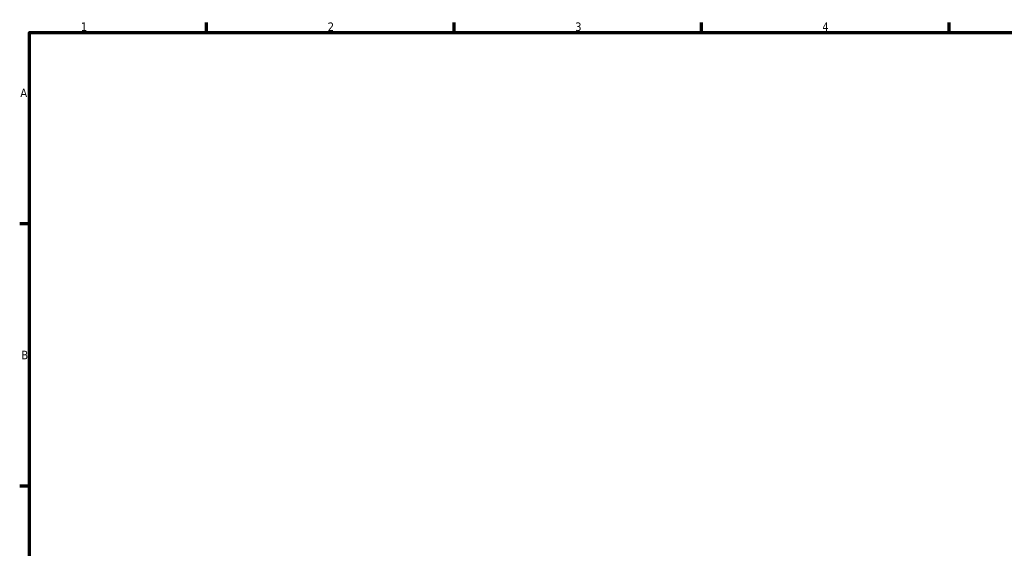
# Model space of a CAD drawing. Header units: millimetres. Extents: x 0 to 903, y 0 to 953.
# Tile 5 of 9: x 17 to 296, y 428 to 578. Entities that reach past the tile are written whole.
import ezdxf

# ---------------------------------------------------------------- set-up
doc = ezdxf.new("R2010")
doc.units = ezdxf.units.MM
doc.layers.add('Border (ANSI)', color=7, linetype='Continuous', lineweight=70)
doc.styles.add('Note Text (ANSI)', font='tahoma.ttf')

# ---------------------------------------------------------------- blocks, each defined once
blk = doc.blocks.new('Borders Default Border')
at = {"layer": 'Border (ANSI)'}
for p, q in [((70.08, 574), (70.08, 576.8)), ((140.17, 574), (140.17, 576.8)), ((210.25, 574), (210.25, 576.8)), ((280.33, 574), (280.33, 576.8)), ((20, 519.75), (17.2, 519.75)), ((20, 445.5), (17.2, 445.5))]:
    blk.add_line(p, q, dxfattribs=at)
at = {"layer": 'Border (ANSI)', "flags": 128}
blk.add_lwpolyline([(20, 20), (20, 574), (821, 574), (821, 20), (20, 20)], dxfattribs=at)
at = {"layer": 'Border (ANSI)', "color": 5, "true_color": 0x0000ff, "char_height": 2.4, "attachment_point": 7, "style": 'Note Text (ANSI)'}
for s, insert in [('1', (34.5, 574.4)), ('2', (104.4, 574.4)), ('3', (174.46, 574.35)), ('4', (244.45, 574.4)), ('A', (17.38, 555.68)), ('B', (17.67, 481.43))]:
    blk.add_mtext(s, dxfattribs=dict(at, insert=insert))

msp = doc.modelspace()

# ---------------------------------------------------------------- block references
msp.add_blockref('Borders Default Border', (0, 0))

doc.saveas('drawing.dxf')
